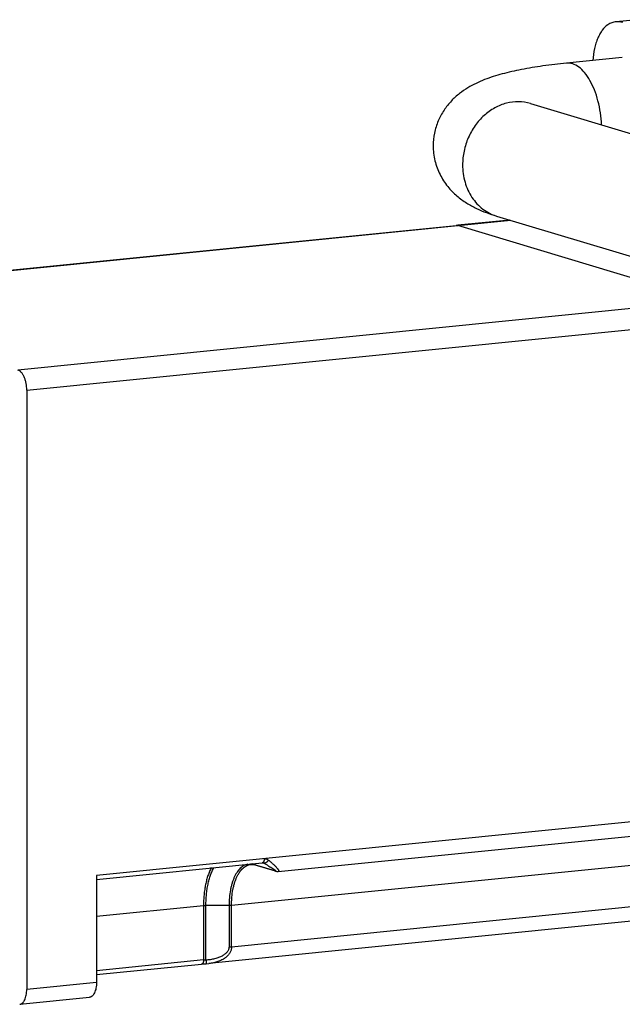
# Model space of a CAD drawing. Header units: millimetres. Extents: x 2798 to 3316, y 1544 to 1917.
# Tile 12 of 26: x 3032 to 3050, y 1568 to 1598. Entities that reach past the tile are written whole.
import ezdxf

# ---------------------------------------------------------------- set-up
doc = ezdxf.new("R2010")
doc.units = ezdxf.units.MM
doc.layers.add('_37386', color=7, linetype='Continuous')
doc.layers.add('_39061', color=7, linetype='Continuous')

msp = doc.modelspace()

# ---------------------------------------------------------------- linework, layer by layer
at = {"color": 7, "linetype": 'Continuous'}
for p, q in [((3050.79209, 1598.42208), (3050.14257, 1598.35696)), ((3050.33638, 1597.24643), (3048.60433, 1597.07279)), ((3047.48189, 1595.81851), (3057.48189, 1592.81084)), ((3046.43061, 1592.32319), (3056.43061, 1589.31551))]:
    msp.add_line(p, q, dxfattribs=at)
for points, knots in [([(3049.88739, 1598.26352), (3049.82068, 1598.21977), (3049.73071, 1598.12752), (3049.63607, 1597.97959), (3049.5706, 1597.84436), (3049.5151, 1597.69219), (3049.45359, 1597.46339), (3049.42716, 1597.28181), (3049.41676, 1597.15734)], [0, 0, 0, 0, 0.19349247, 0.30466941, 0.42588624, 0.55692863, 0.69704092, 1, 1, 1, 1]), ([(3050.14257, 1598.35696), (3050.09821, 1598.35251), (3050.00827, 1598.33145), (3049.92642, 1598.28911), (3049.88739, 1598.26352)], [0, 0, 0, 0, 0.4885497, 1, 1, 1, 1]), ([(3050.35705, 1598.33502), (3050.32196, 1598.34557), (3050.25075, 1598.36026), (3050.17797, 1598.36051), (3050.14257, 1598.35696)], [0, 0, 0, 0, 0.50743674, 1, 1, 1, 1]), ([(3048.60433, 1597.07279), (3048.35842, 1597.04813), (3047.88868, 1596.99268), (3047.2198, 1596.88334), (3046.61369, 1596.74736), (3046.05211, 1596.5709), (3045.60744, 1596.3622), (3045.26662, 1596.12892), (3045.013, 1595.89921), (3044.78541, 1595.61397), (3044.60442, 1595.27712), (3044.48808, 1594.90158), (3044.46143, 1594.63756), (3044.46139, 1594.50517)], [0, 0, 0, 0, 0.13788919, 0.26382166, 0.37800149, 0.48417443, 0.59179089, 0.65052276, 0.71405145, 0.7819974, 0.8531203, 0.92613325, 1, 1, 1, 1]), ([(3049.69476, 1595.154), (3049.6887, 1595.28118), (3049.66363, 1595.53294), (3049.58893, 1595.89757), (3049.48035, 1596.23492), (3049.34246, 1596.5309), (3049.18062, 1596.77345), (3049.00081, 1596.95312), (3048.83346, 1597.04618), (3048.70031, 1597.0754), (3048.63568, 1597.07592), (3048.60433, 1597.07278)], [0, 0, 0, 0, 0.15972215, 0.31673794, 0.46609043, 0.60330768, 0.7251043, 0.83004631, 0.91963413, 0.96047154, 1, 1, 1, 1]), ([(3047.48189, 1595.8185), (3047.36325, 1595.85419), (3047.11201, 1595.89247), (3046.7297, 1595.84425), (3046.36187, 1595.69508), (3046.02934, 1595.45465), (3045.7499, 1595.13724), (3045.53848, 1594.76065), (3045.40636, 1594.34597), (3045.37576, 1594.05634), (3045.37576, 1593.9124)], [0, 0, 0, 0, 0.11372695, 0.22973459, 0.3496866, 0.47425726, 0.60307101, 0.73488362, 0.86786558, 1, 1, 1, 1]), ([(3044.46139, 1594.50517), (3044.46135, 1594.35003), (3044.49798, 1594.04101), (3044.65574, 1593.61045), (3044.89451, 1593.24037), (3045.18282, 1592.94545), (3045.49075, 1592.7223), (3045.8016, 1592.55464), (3046.11373, 1592.42498), (3046.32446, 1592.35511), (3046.43061, 1592.32319)], [0, 0, 0, 0, 0.14698962, 0.2916231, 0.43085129, 0.56107251, 0.6801337, 0.7898128, 0.89497052, 1, 1, 1, 1]), ([(3045.37576, 1593.9124), (3045.37576, 1593.73158), (3045.42282, 1593.37569), (3045.60525, 1592.97008), (3045.8151, 1592.70271), (3045.99822, 1592.53638), (3046.20428, 1592.40651), (3046.35411, 1592.34621), (3046.43062, 1592.3232)], [0, 0, 0, 0, 0.26598347, 0.52042418, 0.64347806, 0.76393366, 0.88247597, 1, 1, 1, 1])]:
    msp.add_open_spline(points, degree=3, knots=knots, dxfattribs=at)
at = {"layer": '_37386', "color": 7, "linetype": 'Continuous'}
for p, q in [((3046.84532, 1592.19846), (3045.22973, 1592.03649)), ((3045.23084, 1592.02548), (3046.87303, 1592.19012)), ((3045.23084, 1592.02548), (3045.17598, 1592.03098)), ((3052.99584, 1589.69002), (3045.23084, 1592.02548))]:
    msp.add_line(p, q, dxfattribs=at)
at = {"layer": '_39061', "color": 7, "linetype": 'Continuous'}
for p, q in [((3025.96177, 1590.09365), (3045.23084, 1592.02548)), ((3031.30694, 1590.64064), (3045.17597, 1592.0311)), ((3045.17597, 1592.03106), (3045.23084, 1592.02548)), ((3052.99584, 1589.69002), (3045.23084, 1592.02548)), ((3052.99584, 1589.69002), (3031.56171, 1587.54113)), ((3031.83671, 1586.91677), (3053.27084, 1589.06567)), ((3031.83671, 1586.91677), (3031.83671, 1568.30391)), ((3053.27084, 1573.7716), (3034.00177, 1571.83977)), ((3039.65009, 1571.96357), (3053.0507, 1573.30706)), ((3038.19725, 1570.91726), (3051.58584, 1572.25954)), ((3034.00177, 1571.71909), (3039.1526, 1572.23549)), ((3038.8823, 1572.18217), (3038.84236, 1572.20439)), ((3039.5423, 1571.98367), (3038.8823, 1572.18217)), ((3038.90405, 1572.17297), (3038.8823, 1572.18217)), ((3039.56405, 1571.97447), (3038.90405, 1572.17297)), ((3039.16402, 1572.23534), (3039.20157, 1572.22405)), ((3039.18071, 1572.23299), (3039.18041, 1572.23307)), ((3039.20157, 1572.22405), (3039.18071, 1572.23299)), ((3039.5423, 1571.98367), (3039.56383, 1571.97453)), ((3039.56383, 1571.97453), (3039.57395, 1571.97162)), ((3039.57395, 1571.97162), (3039.60854, 1571.96443)), ((3039.60854, 1571.96443), (3039.65015, 1571.9636)), ((3034.00177, 1571.83977), (3034.00177, 1568.52097)), ((3034.00177, 1570.57684), (3037.32764, 1570.91028)), ((3037.32764, 1570.91028), (3037.32764, 1569.21641)), ((3037.40264, 1570.91377), (3038.12225, 1570.91377)), ((3037.40264, 1569.22189), (3037.40264, 1570.91377)), ((3038.12225, 1570.91377), (3038.12225, 1569.61382)), ((3051.58584, 1570.9596), (3038.19725, 1569.61731)), ((3038.19725, 1569.61731), (3038.19725, 1570.91726)), ((3051.3657, 1570.49505), (3037.49582, 1569.10451)), ((3037.32764, 1569.21641), (3034.00177, 1568.88297)), ((3034.00177, 1568.7623), (3037.2676, 1569.08972)), ((3037.41009, 1569.09813), (3037.49556, 1569.10456)), ((3034.00177, 1568.52097), (3031.83671, 1568.30391)), ((3031.61657, 1567.83936), (3033.78164, 1568.05642))]:
    msp.add_line(p, q, dxfattribs=at)
for points in [[(3039.15261, 1572.23549), (3039.16986, 1572.23527), (3039.1804, 1572.23305)], [(3037.26757, 1569.08971), (3037.31403, 1569.0933), (3037.38416, 1569.09687), (3037.41009, 1569.09813)]]:
    msp.add_lwpolyline(points, dxfattribs=at)
msp.add_arc((3038.81456, 1571.87631), 0.30987, 73.214646, 77.579915, dxfattribs=at)
for points, knots in [([(3031.83671, 1586.91677), (3031.83671, 1586.95256), (3031.83312, 1587.02423), (3031.81768, 1587.12967), (3031.79656, 1587.21462), (3031.77494, 1587.27875), (3031.7569, 1587.32355), (3031.73698, 1587.36525), (3031.7154, 1587.40345), (3031.69234, 1587.43781), (3031.66802, 1587.46798), (3031.64263, 1587.49372), (3031.60897, 1587.52071), (3031.58081, 1587.53538), (3031.56171, 1587.54113)], [0, 0, 0, 0, 0.14965141, 0.29951735, 0.44505076, 0.51499135, 0.58241027, 0.64688777, 0.70809382, 0.76575736, 0.81971599, 0.86995464, 0.9165825, 1, 1, 1, 1]), ([(3039.21264, 1572.36219), (3039.21264, 1572.35572), (3039.21219, 1572.34271), (3039.21015, 1572.32337), (3039.20658, 1572.30455), (3039.20141, 1572.28693), (3039.19482, 1572.27112), (3039.18685, 1572.25773), (3039.17772, 1572.24725), (3039.1707, 1572.24202), (3039.16715, 1572.24007)], [0, 0, 0, 0, 0.14323595, 0.28790513, 0.43027346, 0.56679277, 0.69385821, 0.8085392, 0.91018984, 1, 1, 1, 1]), ([(3039.34115, 1572.32121), (3039.33699, 1572.31357), (3039.32777, 1572.29845), (3039.31174, 1572.27717), (3039.29353, 1572.25798), (3039.27409, 1572.24195), (3039.25702, 1572.23186), (3039.2436, 1572.22628), (3039.23151, 1572.22264), (3039.21732, 1572.22088), (3039.20639, 1572.22252), (3039.20157, 1572.22405)], [0, 0, 0, 0, 0.14380793, 0.29229013, 0.43989048, 0.58021336, 0.70780744, 0.766013, 0.82015849, 0.91643988, 1, 1, 1, 1]), ([(3039.21264, 1572.36219), (3039.22426, 1572.36335), (3039.2477, 1572.36313), (3039.27619, 1572.35677), (3039.29768, 1572.34846), (3039.31813, 1572.33817), (3039.33231, 1572.3284), (3039.34115, 1572.32121)], [0, 0, 0, 0, 0.25354552, 0.50402891, 0.62864034, 0.75290086, 1, 1, 1, 1]), ([(3039.34115, 1572.32121), (3039.36926, 1572.2979), (3039.41038, 1572.26323), (3039.4632, 1572.21688), (3039.49979, 1572.1837), (3039.53378, 1572.15152), (3039.5649, 1572.12056), (3039.59291, 1572.09116), (3039.61015, 1572.07179), (3039.61812, 1572.06238)], [0, 0, 0, 0, 0.28868232, 0.42510774, 0.55546858, 0.67907648, 0.7950813, 0.90247356, 1, 1, 1, 1]), ([(3037.56901, 1572.08392), (3037.54918, 1572.04615), (3037.51181, 1571.96644), (3037.46379, 1571.83949), (3037.42246, 1571.70256), (3037.3882, 1571.55675), (3037.36125, 1571.40323), (3037.34187, 1571.24324), (3037.33021, 1571.0782), (3037.32764, 1570.9666), (3037.32764, 1570.91028)], [0, 0, 0, 0, 0.10585263, 0.21814993, 0.3365299, 0.46053145, 0.58959904, 0.72311114, 0.86025231, 1, 1, 1, 1]), ([(3037.40264, 1570.91377), (3037.40264, 1570.97067), (3037.40529, 1571.08339), (3037.41731, 1571.25), (3037.4373, 1571.41134), (3037.46509, 1571.56592), (3037.50039, 1571.71245), (3037.54296, 1571.84969), (3037.59237, 1571.9765), (3037.63085, 1572.05584), (3037.65126, 1572.09332)], [0, 0, 0, 0, 0.14026197, 0.27782895, 0.41163421, 0.54083978, 0.66480004, 0.78294233, 0.89479474, 1, 1, 1, 1]), ([(3038.69868, 1572.19306), (3038.67813, 1572.18917), (3038.637, 1572.17768), (3038.57774, 1572.15023), (3038.52075, 1572.11265), (3038.4664, 1572.06529), (3038.415, 1572.00853), (3038.3669, 1571.94275), (3038.32238, 1571.86841), (3038.2817, 1571.78602), (3038.24516, 1571.69611), (3038.21297, 1571.59932), (3038.18535, 1571.4963), (3038.1544, 1571.34914), (3038.13416, 1571.19507), (3038.12396, 1571.03623), (3038.12225, 1570.95481), (3038.12225, 1570.91377)], [0, 0, 0, 0, 0.04191548, 0.08512182, 0.13037035, 0.17825641, 0.22920386, 0.28350428, 0.34130422, 0.40264113, 0.46746683, 0.53562822, 0.60691868, 0.68109073, 0.83686203, 0.91775853, 1, 1, 1, 1]), ([(3038.19725, 1570.91726), (3038.19725, 1570.95906), (3038.19905, 1571.04197), (3038.20976, 1571.2035), (3038.23102, 1571.35993), (3038.26354, 1571.50892), (3038.29252, 1571.6128), (3038.32626, 1571.70998), (3038.36452, 1571.79978), (3038.40708, 1571.88152), (3038.45358, 1571.95464), (3038.50377, 1572.01859), (3038.5573, 1572.07291), (3038.61381, 1572.1172), (3038.67298, 1572.15102), (3038.73433, 1572.17407), (3038.77658, 1572.18209), (3038.79762, 1572.18419)], [0, 0, 0, 0, 0.08310396, 0.16478712, 0.32176697, 0.39632486, 0.46783055, 0.53602583, 0.60069714, 0.6617041, 0.71902314, 0.77272435, 0.82301976, 0.87027557, 0.91501799, 0.95797044, 1, 1, 1, 1]), ([(3038.8823, 1572.18217), (3038.86834, 1572.18637), (3038.84029, 1572.19329), (3038.81166, 1572.19718), (3038.79745, 1572.19831)], [0, 0, 0, 0, 0.50553051, 1, 1, 1, 1]), ([(3038.79762, 1572.1842), (3038.81119, 1572.18556), (3038.83934, 1572.18605), (3038.86718, 1572.18201), (3038.88121, 1572.17892)], [0, 0, 0, 0, 0.48716207, 1, 1, 1, 1]), ([(3039.16715, 1572.24007), (3039.16484, 1572.23881), (3039.16011, 1572.23677), (3039.15507, 1572.23575), (3039.1526, 1572.2355)], [0, 0, 0, 0, 0.5140042, 1, 1, 1, 1]), ([(3039.20157, 1572.22405), (3039.22878, 1572.20868), (3039.28072, 1572.17897), (3039.35421, 1572.1358), (3039.41894, 1572.09653), (3039.45879, 1572.07138), (3039.47699, 1572.05952)], [0, 0, 0, 0, 0.29215571, 0.55940899, 0.79693322, 1, 1, 1, 1]), ([(3039.47699, 1572.05952), (3039.48731, 1572.0528), (3039.50209, 1572.043), (3039.52068, 1572.03014), (3039.53256, 1572.02163), (3039.543, 1572.01386), (3039.55197, 1572.00683), (3039.55947, 1572.00056), (3039.56548, 1571.99506), (3039.56949, 1571.9909), (3039.5719, 1571.98793), (3039.5732, 1571.98606), (3039.57412, 1571.98439), (3039.57466, 1571.98292), (3039.57482, 1571.98161), (3039.57454, 1571.98047), (3039.57382, 1571.97956), (3039.57271, 1571.97892), (3039.57124, 1571.97851), (3039.56942, 1571.9783), (3039.56722, 1571.97829), (3039.56353, 1571.97857), (3039.5606, 1571.97907), (3039.55853, 1571.97948)], [0, 0, 0, 0, 0.25664263, 0.36914201, 0.47062854, 0.56096608, 0.64008311, 0.70792815, 0.76447055, 0.80972476, 0.82817565, 0.84390922, 0.85703692, 0.86777339, 0.87653754, 0.88408029, 0.89152149, 0.90001249, 0.91035283, 0.92299009, 0.93816522, 0.95601288, 1, 1, 1, 1]), ([(3039.55853, 1571.97948), (3039.55603, 1571.97997), (3039.55059, 1571.98126), (3039.54522, 1571.98279), (3039.5423, 1571.98367)], [0, 0, 0, 0, 0.45464595, 1, 1, 1, 1]), ([(3039.61812, 1572.06238), (3039.62344, 1572.0561), (3039.63331, 1572.04404), (3039.64638, 1572.02641), (3039.6553, 1572.01249), (3039.66078, 1572.00218), (3039.66384, 1571.99528), (3039.66601, 1571.98893), (3039.66721, 1571.98313), (3039.66739, 1571.97792), (3039.66644, 1571.97332), (3039.6642, 1571.96942), (3039.66063, 1571.96643), (3039.65581, 1571.96442), (3039.65214, 1571.96378), (3039.65014, 1571.96357)], [0, 0, 0, 0, 0.19945381, 0.37756903, 0.53202099, 0.59964255, 0.66056286, 0.71469393, 0.76216285, 0.80356224, 0.84025544, 0.87471373, 0.91046486, 0.95122542, 1, 1, 1, 1]), ([(3037.32764, 1570.91028), (3037.33967, 1570.91148), (3037.36465, 1570.91321), (3037.38969, 1570.91377), (3037.40264, 1570.91377)], [0, 0, 0, 0, 0.48293977, 1, 1, 1, 1]), ([(3038.12225, 1570.91377), (3038.13519, 1570.91377), (3038.16023, 1570.91432), (3038.18522, 1570.91605), (3038.19725, 1570.91726)], [0, 0, 0, 0, 0.51706023, 1, 1, 1, 1]), ([(3037.40264, 1569.22189), (3037.45086, 1569.22429), (3037.52243, 1569.23118), (3037.61574, 1569.24702), (3037.68261, 1569.26182), (3037.74649, 1569.2795), (3037.80686, 1569.29993), (3037.86322, 1569.32296), (3037.91504, 1569.34846), (3037.96186, 1569.37629), (3038.00332, 1569.40615), (3038.03912, 1569.43776), (3038.06897, 1569.47091), (3038.0925, 1569.50539), (3038.10954, 1569.54091), (3038.1199, 1569.57715), (3038.12225, 1569.60172), (3038.12225, 1569.61382)], [0, 0, 0, 0, 0.16382647, 0.2434824, 0.32104946, 0.39611336, 0.46828129, 0.53719192, 0.60253207, 0.66408128, 0.72177752, 0.77565098, 0.82585137, 0.87271462, 0.91682244, 0.9589388, 1, 1, 1, 1]), ([(3038.19725, 1569.61731), (3038.19725, 1569.60186), (3038.19507, 1569.5708), (3038.18535, 1569.52478), (3038.16929, 1569.47964), (3038.14702, 1569.43572), (3038.11865, 1569.39339), (3038.08445, 1569.35291), (3038.04473, 1569.31455), (3037.99978, 1569.27857), (3037.94985, 1569.24534), (3037.8953, 1569.21509), (3037.8366, 1569.18795), (3037.75226, 1569.15567), (3037.63912, 1569.12437), (3037.54523, 1569.10963), (3037.49708, 1569.10472)], [0, 0, 0, 0, 0.04909257, 0.0985869, 0.14903234, 0.20091785, 0.2546727, 0.3106254, 0.36898698, 0.42987476, 0.49334529, 0.55938719, 0.62788935, 0.69868033, 0.84618553, 1, 1, 1, 1]), ([(3038.19725, 1569.61731), (3038.18522, 1569.61611), (3038.16023, 1569.61438), (3038.13519, 1569.61382), (3038.12225, 1569.61382)], [0, 0, 0, 0, 0.48294093, 1, 1, 1, 1]), ([(3037.32764, 1569.21641), (3037.32764, 1569.20878), (3037.32702, 1569.19346), (3037.32419, 1569.17083), (3037.31916, 1569.14926), (3037.31207, 1569.12979), (3037.30305, 1569.11337), (3037.29233, 1569.10086), (3037.28212, 1569.09376), (3037.27376, 1569.09069), (3037.26963, 1569.08992), (3037.2676, 1569.08972)], [0, 0, 0, 0, 0.15187465, 0.30468457, 0.45304933, 0.59168068, 0.71578355, 0.82362445, 0.91685996, 0.95930523, 1, 1, 1, 1]), ([(3037.32764, 1569.21641), (3037.33349, 1569.21699), (3037.34555, 1569.21793), (3037.37057, 1569.21942), (3037.38973, 1569.22061), (3037.40264, 1569.22189)], [0, 0, 0, 0, 0.23483948, 0.48247886, 1, 1, 1, 1]), ([(3037.40264, 1569.22189), (3037.40304, 1569.21403), (3037.40385, 1569.19838), (3037.40489, 1569.179), (3037.40572, 1569.16391), (3037.40632, 1569.15324), (3037.4069, 1569.14322), (3037.40744, 1569.134), (3037.40795, 1569.1257), (3037.40841, 1569.11843), (3037.40877, 1569.11304), (3037.40903, 1569.10929), (3037.4092, 1569.1069), (3037.40936, 1569.10481), (3037.40951, 1569.10301), (3037.40964, 1569.10151), (3037.40975, 1569.1003), (3037.40985, 1569.09938), (3037.40993, 1569.09878), (3037.40998, 1569.09844), (3037.41002, 1569.09827), (3037.41004, 1569.09819), (3037.41007, 1569.09813), (3037.41009, 1569.09813)], [0, 0, 0, 0, 0.19054208, 0.37901872, 0.46958807, 0.55613783, 0.6374664, 0.7123721, 0.77966758, 0.83855335, 0.88865355, 0.9102984, 0.92961408, 0.94655643, 0.9610824, 0.9731947, 0.98295792, 0.99044153, 0.99571629, 0.99754868, 0.99885837, 0.99966048, 1, 1, 1, 1]), ([(3031.61657, 1567.83937), (3031.62429, 1567.84014), (3031.63979, 1567.84307), (3031.66229, 1567.85153), (3031.68398, 1567.86394), (3031.7047, 1567.88017), (3031.72432, 1567.9001), (3031.74966, 1567.9324), (3031.77743, 1567.98163), (3031.80345, 1568.05028), (3031.82255, 1568.12854), (3031.83417, 1568.21415), (3031.83671, 1568.27353), (3031.83671, 1568.30391)], [0, 0, 0, 0, 0.04205866, 0.08503467, 0.12979069, 0.17704901, 0.22736109, 0.28107729, 0.3993319, 0.53213263, 0.67817351, 0.8352589, 1, 1, 1, 1]), ([(3034.00177, 1568.52097), (3034.00177, 1568.49059), (3033.99924, 1568.43121), (3033.98762, 1568.3456), (3033.96852, 1568.26734), (3033.94249, 1568.19869), (3033.91473, 1568.14946), (3033.88938, 1568.11716), (3033.86976, 1568.09723), (3033.84904, 1568.081), (3033.82735, 1568.06859), (3033.80485, 1568.06013), (3033.78935, 1568.0572), (3033.78164, 1568.05643)], [0, 0, 0, 0, 0.16474107, 0.32182638, 0.46786724, 0.60066798, 0.7189226, 0.77263882, 0.82295091, 0.87020924, 0.91496528, 0.95794131, 1, 1, 1, 1])]:
    msp.add_open_spline(points, degree=3, knots=knots, dxfattribs=at)

doc.saveas('drawing.dxf')
